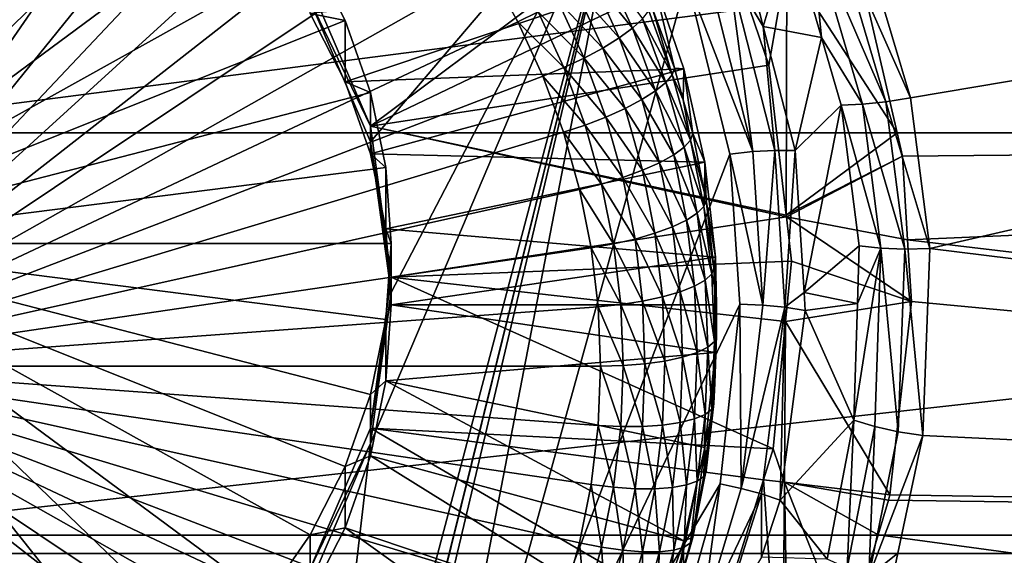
# Model space of a CAD drawing. Extents: x -850 to 850, y -465 to 0.
# Tile 37 of 125: x 10 to 52, y -400 to -377. Entities that reach past the tile are written whole.
import ezdxf

# ---------------------------------------------------------------- set-up
doc = ezdxf.new("R2010")
doc.units = 0
doc.linetypes.add('SOLIDLINE', pattern=[0])
doc.layers.add('BE3C_Lux_3440_1', color=252, linetype='SOLIDLINE')
doc.layers.add('Ueberlaufrosette_Modell_1', color=251, linetype='SOLIDLINE')

msp = doc.modelspace()

# ---------------------------------------------------------------- linework, layer by layer
at = {"layer": 'BE3C_Lux_3440_1', "color": 252}
for points in [[(155.579, -362.167, -298.654), (155.456, -382.276, -303.49), (0, -382.28, -303.586)], [(155.579, -362.167, -298.654), (0, -382.28, -303.586), (0, -362.171, -298.777)], [(155.456, -382.276, 303.49), (155.579, -362.167, 298.654), (46.2088, -375.582, 301.866)], [(0, -400.371, -306.33), (155.351, -400.371, -306.259), (0, -362.696, -296.333)], [(155.576, -362.696, -296.21), (0, -362.696, -296.333), (155.351, -400.371, -306.259)], [(155.576, -362.696, 296.21), (48.3355, -380.774, 300.595), (45.9696, -372.846, 298.621)], [(155.576, -362.696, 296.21), (49.1659, -387.263, 302.346), (48.3355, -380.774, 300.595)], [(155.351, -400.371, 306.259), (49.1659, -387.263, 302.346), (155.576, -362.696, 296.21)], [(22.8095, -423.285, 315.979), (21.8141, -423.792, 316.118), (36.0879, -369.766, 301.328)], [(21.8141, -423.792, 316.118), (25.1141, -395.643, 308.412), (36.0879, -369.766, 301.328)], [(22.5167, -376.614, 303.202), (36.0879, -369.766, 301.328), (25.1141, -382.662, 304.858)], [(22.8095, -423.285, 315.979), (36.0879, -369.766, 301.328), (22.8324, -423.267, 315.974)], [(36.0879, -369.766, 301.328), (23.5346, -422.755, 315.834), (22.8324, -423.267, 315.974)], [(36.0879, -369.766, 301.328), (26.2788, -420.628, 315.251), (23.5346, -422.755, 315.834)], [(36.0879, -369.766, 301.328), (25.1141, -395.643, 308.412), (26, -389.153, 306.635)], [(36.0879, -369.766, 301.328), (26, -389.153, 306.635), (25.1141, -382.662, 304.858)], [(38.7126, -375.682, 302.947), (26.2788, -420.628, 315.251), (36.0879, -369.766, 301.328)], [(25.1141, -382.002, 307.269), (39.4837, -371.255, 304.327), (22.5167, -375.954, 305.614)], [(25.1141, -382.002, 307.269), (40.6137, -374.573, 305.236), (39.4837, -371.255, 304.327)], [(44.9886, -373.195, 298.821), (45.9696, -372.846, 298.621), (48.3355, -380.774, 300.595)], [(44.0517, -373.475, 299.229), (44.9886, -373.195, 298.821), (47.2758, -380.948, 300.763)], [(44.9886, -373.195, 298.821), (48.3355, -380.774, 300.595), (47.2758, -380.948, 300.763)], [(41.3214, -375.048, 301.916), (43.2011, -373.676, 299.829), (42.0034, -377.702, 302.624)], [(42.0034, -377.702, 302.624), (43.2011, -373.676, 299.829), (44.5097, -378.179, 300.992)], [(44.0517, -373.475, 299.229), (44.5097, -378.179, 300.992), (43.2011, -373.676, 299.829)], [(46.2663, -381.054, 301.151), (44.5097, -378.179, 300.992), (44.0517, -373.475, 299.229)], [(44.0517, -373.475, 299.229), (47.2758, -380.948, 300.763), (46.2663, -381.054, 301.151)], [(42.2469, -379.369, 306.548), (40.6137, -374.573, 305.236), (25.1141, -382.002, 307.269)], [(42.2469, -379.369, 306.548), (43.0124, -374.946, 303.989), (40.6137, -374.573, 305.236)], [(40.5085, -375.194, 302.426), (41.3214, -375.048, 301.916), (42.0034, -377.702, 302.624)], [(42.9906, -385.829, 308.317), (43.0124, -374.946, 303.989), (42.2469, -379.369, 306.548)], [(42.9906, -385.829, 308.317), (47.7614, -382.275, 303.587), (43.0124, -374.946, 303.989)], [(47.7614, -382.275, 303.587), (46.2088, -375.582, 301.866), (43.0124, -374.946, 303.989)], [(38.7126, -375.682, 302.947), (39.6278, -375.408, 302.774), (41.5578, -383.089, 304.871)], [(40.5085, -375.194, 302.426), (41.5578, -383.089, 304.871), (39.6278, -375.408, 302.774)], [(40.5085, -375.194, 302.426), (42.0034, -377.702, 302.624), (42.5056, -383.037, 304.548)], [(42.5056, -383.037, 304.548), (41.5578, -383.089, 304.871), (40.5085, -375.194, 302.426)], [(22.5167, -375.954, 305.614), (22.5167, -376.614, 303.202), (25.1141, -382.002, 307.269)], [(38.7126, -375.682, 302.947), (40.5702, -383.198, 305.005), (26.2788, -420.628, 315.251)], [(38.7126, -375.682, 302.947), (41.5578, -383.089, 304.871), (40.5702, -383.198, 305.005)], [(155.456, -382.276, 303.49), (46.2088, -375.582, 301.866), (47.7614, -382.275, 303.587)], [(25.1141, -382.002, 307.269), (22.5167, -376.614, 303.202), (25.1141, -382.662, 304.858)], [(42.0034, -377.702, 302.624), (44.5097, -378.179, 300.992), (43.3756, -383.044, 304.05)], [(42.5056, -383.037, 304.548), (42.0034, -377.702, 302.624), (43.3756, -383.044, 304.05)], [(43.3756, -383.044, 304.05), (44.5097, -378.179, 300.992), (45.3546, -381.088, 301.742)], [(46.2663, -381.054, 301.151), (45.3546, -381.088, 301.742), (44.5097, -378.179, 300.992)], [(25.1141, -382.002, 307.269), (42.9906, -385.829, 308.317), (42.2469, -379.369, 306.548)], [(47.0553, -387.243, 302.828), (45.3546, -381.088, 301.742), (46.2663, -381.054, 301.151)], [(46.2663, -381.054, 301.151), (47.2758, -380.948, 300.763), (48.0849, -387.285, 302.476)], [(46.2663, -381.054, 301.151), (48.0849, -387.285, 302.476), (47.0553, -387.243, 302.828)], [(47.2758, -380.948, 300.763), (48.3355, -380.774, 300.595), (49.1659, -387.263, 302.346)], [(47.2758, -380.948, 300.763), (49.1659, -387.263, 302.346), (48.0849, -387.285, 302.476)], [(43.3756, -383.044, 304.05), (45.3546, -381.088, 301.742), (43.7597, -389.15, 305.738)], [(45.3546, -381.088, 301.742), (46.1259, -387.138, 303.385), (43.7597, -389.15, 305.738)], [(47.0553, -387.243, 302.828), (46.1259, -387.138, 303.385), (45.3546, -381.088, 301.742)], [(0, -399.59, -308.705), (0, -382.28, -303.586), (155.456, -382.276, -303.49)], [(155.353, -399.587, -308.633), (0, -399.59, -308.705), (155.456, -382.276, -303.49)], [(26, -388.492, 309.046), (42.9978, -385.892, 308.334), (25.1141, -382.002, 307.269)], [(25.1141, -382.002, 307.269), (42.9978, -385.892, 308.334), (42.9906, -385.829, 308.317)], [(25.1141, -382.002, 307.269), (25.1141, -382.662, 304.858), (26, -388.492, 309.046)], [(47.9949, -383.282, 303.845), (47.7614, -382.275, 303.587), (42.9906, -385.829, 308.317)], [(47.7614, -382.275, 303.587), (47.9949, -383.282, 303.845), (155.456, -382.276, 303.49)], [(155.456, -382.276, 303.49), (47.9949, -383.282, 303.845), (48.213, -386.891, 304.854)], [(155.456, -382.276, 303.49), (48.213, -386.891, 304.854), (155.353, -399.587, 308.632)], [(26, -388.492, 309.046), (25.1141, -382.662, 304.858), (26, -389.153, 306.635)], [(40.5702, -383.198, 305.005), (41.5578, -383.089, 304.871), (41.988, -389.696, 306.681)], [(42.5056, -383.037, 304.548), (41.988, -389.696, 306.681), (41.5578, -383.089, 304.871)], [(42.9361, -389.785, 306.404), (41.988, -389.696, 306.681), (42.5056, -383.037, 304.548)], [(42.5056, -383.037, 304.548), (43.3756, -383.044, 304.05), (42.9361, -389.785, 306.404)], [(42.9361, -389.785, 306.404), (43.3756, -383.044, 304.05), (43.7597, -389.15, 305.738)], [(26.2788, -420.628, 315.251), (40.5702, -383.198, 305.005), (41.0009, -389.657, 306.773)], [(40.5702, -383.198, 305.005), (41.988, -389.696, 306.681), (41.0009, -389.657, 306.773)], [(42.9978, -385.892, 308.334), (47.9949, -383.282, 303.845), (42.9906, -385.829, 308.317)], [(42.9978, -385.892, 308.334), (48.213, -386.891, 304.854), (47.9949, -383.282, 303.845)], [(26, -388.492, 309.046), (43.2178, -387.803, 308.857), (42.9978, -385.892, 308.334)], [(48.3726, -389.531, 305.592), (48.213, -386.891, 304.854), (42.9978, -385.892, 308.334)], [(42.9978, -385.892, 308.334), (43.2178, -387.803, 308.857), (48.3726, -389.531, 305.592)], [(155.353, -399.587, 308.632), (48.213, -386.891, 304.854), (48.3726, -389.531, 305.592)], [(43.7597, -389.15, 305.738), (46.1259, -387.138, 303.385), (46.0502, -389.629, 304.101)], [(46.0502, -389.629, 304.101), (47.0553, -387.243, 302.828), (45.8977, -394.647, 305.542)], [(45.8977, -394.647, 305.542), (47.0553, -387.243, 302.828), (46.8068, -394.918, 305.059)], [(46.0502, -389.629, 304.101), (46.1259, -387.138, 303.385), (47.0553, -387.243, 302.828)], [(47.0553, -387.243, 302.828), (47.809, -395.14, 304.777), (46.8068, -394.918, 305.059)], [(47.0553, -387.243, 302.828), (48.0849, -387.285, 302.476), (47.809, -395.14, 304.777)], [(48.8589, -395.302, 304.708), (47.809, -395.14, 304.777), (48.0849, -387.285, 302.476)], [(48.0849, -387.285, 302.476), (49.1659, -387.263, 302.346), (48.8589, -395.302, 304.708)], [(155.351, -400.371, 306.259), (48.8589, -395.302, 304.708), (49.1659, -387.263, 302.346)], [(42.9643, -390.405, 309.57), (43.2178, -387.803, 308.857), (26, -388.492, 309.046)], [(48.3726, -389.531, 305.592), (43.2178, -387.803, 308.857), (42.9643, -390.405, 309.57)], [(42.4309, -395.88, 311.069), (26, -388.492, 309.046), (25.1141, -394.983, 310.823)], [(26, -388.492, 309.046), (26, -389.153, 306.635), (25.1141, -394.983, 310.823)], [(42.9643, -390.405, 309.57), (26, -388.492, 309.046), (42.4309, -395.88, 311.069)], [(25.1141, -394.983, 310.823), (26, -389.153, 306.635), (25.1141, -395.643, 308.412)], [(43.7597, -389.15, 305.738), (43.8082, -389.921, 305.951), (42.9361, -389.785, 306.404)], [(43.7597, -389.15, 305.738), (46.0502, -389.629, 304.101), (43.8082, -389.921, 305.951)], [(26.2788, -420.628, 315.251), (41.0009, -389.657, 306.773), (40.1514, -397.384, 308.888)], [(41.0009, -389.657, 306.773), (41.0541, -397.581, 308.854), (40.1514, -397.384, 308.888)], [(41.0009, -389.657, 306.773), (41.988, -389.696, 306.681), (41.0541, -397.581, 308.854)], [(42.9361, -389.785, 306.404), (41.0541, -397.581, 308.854), (41.988, -389.696, 306.681)], [(41.9259, -397.816, 308.655), (41.0541, -397.581, 308.854), (42.9361, -389.785, 306.404)], [(42.9361, -389.785, 306.404), (42.737, -398.082, 308.3), (41.9259, -397.816, 308.655)], [(42.9361, -389.785, 306.404), (43.8082, -389.921, 305.951), (42.737, -398.082, 308.3)], [(43.8082, -389.921, 305.951), (45.8977, -394.647, 305.542), (42.737, -398.082, 308.3)], [(48.3726, -389.531, 305.592), (42.9643, -390.405, 309.57), (47.4515, -397.857, 308.134)], [(43.8082, -389.921, 305.951), (46.0502, -389.629, 304.101), (45.8977, -394.647, 305.542)], [(155.353, -399.587, 308.632), (48.3726, -389.531, 305.592), (47.4515, -397.857, 308.134)], [(42.9643, -390.405, 309.57), (42.4309, -395.88, 311.069), (42.9148, -397.315, 311.011)], [(47.4515, -397.857, 308.134), (42.9643, -390.405, 309.57), (42.9148, -397.315, 311.011)], [(22.5167, -401.031, 312.479), (39.9874, -403.643, 313.194), (25.1141, -394.983, 310.823)], [(25.1141, -394.983, 310.823), (25.1141, -395.643, 308.412), (22.5167, -401.031, 312.479)], [(42.4309, -395.88, 311.069), (25.1141, -394.983, 310.823), (42.0148, -397.202, 311.43)], [(42.0148, -397.202, 311.43), (25.1141, -394.983, 310.823), (39.9874, -403.643, 313.194)], [(42.737, -398.082, 308.3), (45.8977, -394.647, 305.542), (44.757, -400.627, 307.364)], [(45.6125, -401.014, 306.968), (44.757, -400.627, 307.364), (45.8977, -394.647, 305.542)], [(45.8977, -394.647, 305.542), (46.8068, -394.918, 305.059), (45.6125, -401.014, 306.968)], [(46.8068, -394.918, 305.059), (46.5474, -401.362, 306.761), (45.6125, -401.014, 306.968)], [(46.8068, -394.918, 305.059), (47.809, -395.14, 304.777), (46.5474, -401.362, 306.761)], [(48.8589, -395.302, 304.708), (46.5474, -401.362, 306.761), (47.809, -395.14, 304.777)], [(47.794, -400.366, 306.335), (46.5474, -401.362, 306.761), (48.8589, -395.302, 304.708)], [(155.351, -400.371, 306.259), (47.794, -400.366, 306.335), (48.8589, -395.302, 304.708)], [(21.8141, -423.792, 316.118), (22.5167, -401.691, 310.067), (25.1141, -395.643, 308.412)], [(22.5167, -401.031, 312.479), (25.1141, -395.643, 308.412), (22.5167, -401.691, 310.067)], [(42.9148, -397.315, 311.011), (42.4309, -395.88, 311.069), (42.0148, -397.202, 311.43)], [(40.1514, -397.384, 308.888), (38.5565, -403.019, 310.431), (26.2788, -420.628, 315.251)], [(40.1514, -397.384, 308.888), (39.3358, -403.299, 310.436), (38.5565, -403.019, 310.431)], [(40.1514, -397.384, 308.888), (41.0541, -397.581, 308.854), (39.3358, -403.299, 310.436)], [(42.8108, -408.944, 312.274), (42.0148, -397.202, 311.43), (39.9874, -403.643, 313.194)], [(42.9148, -397.315, 311.011), (42.0148, -397.202, 311.43), (42.8108, -408.944, 312.274)], [(42.8108, -408.944, 312.274), (43.1232, -409.007, 312.039), (42.9148, -397.315, 311.011)], [(47.4515, -397.857, 308.134), (42.9148, -397.315, 311.011), (47.3862, -398.077, 308.208)], [(47.3862, -398.077, 308.208), (42.9148, -397.315, 311.011), (46.9407, -399.582, 308.713)], [(42.9148, -397.315, 311.011), (43.1232, -409.007, 312.039), (45.6023, -404.103, 310.229)], [(42.9148, -397.315, 311.011), (45.6023, -404.103, 310.229), (46.9407, -399.582, 308.713)], [(41.9259, -397.816, 308.655), (39.3358, -403.299, 310.436), (41.0541, -397.581, 308.854)], [(40.0938, -403.608, 310.31), (39.3358, -403.299, 310.436), (41.9259, -397.816, 308.655)], [(41.9259, -397.816, 308.655), (41.9276, -400.541, 309.036), (40.0938, -403.608, 310.31)], [(41.9259, -397.816, 308.655), (42.737, -398.082, 308.3), (41.9276, -400.541, 309.036)], [(47.4515, -397.857, 308.134), (47.3862, -398.077, 308.208), (155.353, -399.587, 308.632)], [(42.737, -398.082, 308.3), (44.757, -400.627, 307.364), (41.9276, -400.541, 309.036)], [(155.353, -399.587, 308.632), (47.3862, -398.077, 308.208), (46.9407, -399.582, 308.713)], [(0, -414.294, -314.077), (0, -399.59, -308.705), (155.353, -399.587, -308.633)], [(155.353, -399.587, -308.633), (155.269, -414.291, -314.024), (0, -414.294, -314.077)], [(155.269, -414.291, 314.024), (46.9407, -399.582, 308.713), (45.6023, -404.103, 310.229)], [(155.353, -399.587, 308.632), (46.9407, -399.582, 308.713), (155.269, -414.291, 314.024)], [(155.201, -427.711, -317.378), (155.351, -400.371, -306.259), (0, -400.371, -306.33)], [(0, -427.711, -317.414), (155.201, -427.711, -317.378), (0, -400.371, -306.33)], [(47.794, -400.366, 306.335), (47.5228, -401.656, 306.749), (46.5474, -401.362, 306.761)], [(155.351, -400.371, 306.259), (47.5228, -401.656, 306.749), (47.794, -400.366, 306.335)], [(155.201, -427.711, 317.378), (47.5228, -401.656, 306.749), (155.351, -400.371, 306.259)]]:
    msp.add_3dface(points, dxfattribs=at)
at = {"layer": 'Ueberlaufrosette_Modell_1', "color": 251}
for points in [[(0, -392.321, 295.061), (9.80285, -359.914, 286.189), (12.3158, -360.722, 286.41)], [(12.3158, -360.722, 286.41), (14.7583, -361.711, 286.681), (0, -392.321, 295.061)], [(0, -392.321, 295.061), (14.7583, -361.711, 286.681), (17.1162, -362.875, 287)], [(0, -392.321, 295.061), (17.1162, -362.875, 287), (19.3761, -364.208, 287.365)], [(0, -387.04, 314.351), (13, -365.323, 308.406), (9.94977, -363.872, 308.008)], [(19.3761, -364.208, 287.365), (21.5249, -365.702, 287.774), (0, -392.321, 295.061)], [(15.8278, -367.145, 308.905), (13, -365.323, 308.406), (0, -387.04, 314.351)], [(0, -392.321, 295.061), (21.5249, -365.702, 287.774), (23.5505, -367.348, 288.224)], [(0, -387.04, 314.351), (18.3848, -369.308, 309.497), (15.8278, -367.145, 308.905)], [(0, -392.321, 295.061), (23.5505, -367.348, 288.224), (25.4412, -369.138, 288.714)], [(25.4412, -369.138, 288.714), (27.1862, -371.06, 289.24), (0, -392.321, 295.061)], [(0, -387.04, 314.351), (20.6272, -371.774, 310.172), (18.3848, -369.308, 309.497)], [(0, -392.321, 295.061), (27.1862, -371.06, 289.24), (28.7755, -373.104, 289.8)], [(22.5167, -374.502, 310.918), (20.6272, -371.774, 310.172), (0, -387.04, 314.351)], [(0, -392.321, 295.061), (28.7755, -373.104, 289.8), (30.1999, -375.258, 290.39)], [(0, -387.04, 314.351), (24.0209, -377.444, 311.724), (22.5167, -374.502, 310.918)], [(24.0209, -377.444, 311.724), (22.5167, -377.142, 301.273), (22.5167, -374.502, 310.918)], [(30.1999, -375.258, 290.39), (31.4513, -377.51, 291.006), (0, -392.321, 295.061)], [(31.4513, -377.51, 291.006), (30.1999, -375.258, 290.39), (32.3279, -377.072, 290.986)], [(35.1872, -375.164, 292.668), (36.3857, -377.778, 293.383), (34.6284, -375.627, 292.009)], [(35.1872, -375.164, 292.668), (36.8151, -377.385, 294.172), (36.3857, -377.778, 293.383)], [(24.0209, -380.084, 302.079), (37.2534, -375.631, 300.86), (22.5167, -377.142, 301.273)], [(24.0209, -380.084, 302.079), (38.5907, -379.53, 301.927), (37.2534, -375.631, 300.86)], [(34.6284, -375.627, 292.009), (35.8079, -378.2, 292.713), (33.9475, -376.112, 291.497)], [(34.6284, -375.627, 292.009), (36.3857, -377.778, 293.383), (35.8079, -378.2, 292.713)], [(37.2458, -376.954, 296.038), (37.2534, -375.631, 300.86), (38.1802, -379.496, 296.734)], [(38.1802, -379.496, 296.734), (37.2534, -375.631, 300.86), (38.5907, -379.53, 301.927)], [(33.9475, -376.112, 291.497), (35.1039, -378.634, 292.187), (33.1708, -376.6, 291.151)], [(33.9475, -376.112, 291.497), (35.8079, -378.2, 292.713), (35.1039, -378.634, 292.187)], [(33.1708, -376.6, 291.151), (34.3006, -379.064, 291.826), (32.3279, -377.072, 290.986)], [(33.1708, -376.6, 291.151), (35.1039, -378.634, 292.187), (34.3006, -379.064, 291.826)], [(24.0209, -377.444, 311.724), (24.0209, -380.084, 302.079), (22.5167, -377.142, 301.273)], [(31.4513, -377.51, 291.006), (32.3279, -377.072, 290.986), (33.429, -379.473, 291.643)], [(33.429, -379.473, 291.643), (32.3279, -377.072, 290.986), (34.3006, -379.064, 291.826)], [(37.0794, -377.036, 295.049), (38.0885, -379.781, 295.801), (36.8151, -377.385, 294.172)], [(37.0794, -377.036, 295.049), (37.2458, -376.954, 296.038), (38.0885, -379.781, 295.801)], [(37.2458, -376.954, 296.038), (38.1802, -379.496, 296.734), (38.0885, -379.781, 295.801)], [(0, -387.04, 314.351), (25.1141, -380.55, 312.574), (24.0209, -377.444, 311.724)], [(0, -392.321, 295.061), (31.4513, -377.51, 291.006), (32.5226, -379.846, 291.646)], [(25.1141, -380.55, 312.574), (24.0209, -380.084, 302.079), (24.0209, -377.444, 311.724)], [(33.429, -379.473, 291.643), (32.5226, -379.846, 291.646), (31.4513, -377.51, 291.006)], [(36.8151, -377.385, 294.172), (37.8169, -380.111, 294.918), (36.3857, -377.778, 293.383)], [(36.8151, -377.385, 294.172), (38.0885, -379.781, 295.801), (37.8169, -380.111, 294.918)], [(36.3857, -377.778, 293.383), (37.3758, -380.472, 294.121), (35.8079, -378.2, 292.713)], [(36.3857, -377.778, 293.383), (37.8169, -380.111, 294.918), (37.3758, -380.472, 294.121)], [(35.8079, -378.2, 292.713), (36.7823, -380.851, 293.439), (35.1039, -378.634, 292.187)], [(35.8079, -378.2, 292.713), (37.3758, -380.472, 294.121), (36.7823, -380.851, 293.439)], [(35.1039, -378.634, 292.187), (36.0591, -381.233, 292.899), (34.3006, -379.064, 291.826)], [(35.1039, -378.634, 292.187), (36.7823, -380.851, 293.439), (36.0591, -381.233, 292.899)], [(33.429, -379.473, 291.643), (34.3006, -379.064, 291.826), (35.234, -381.604, 292.521)], [(35.234, -381.604, 292.521), (34.3006, -379.064, 291.826), (36.0591, -381.233, 292.899)], [(25.1141, -383.19, 302.929), (38.5907, -379.53, 301.927), (24.0209, -380.084, 302.079)], [(25.1141, -383.19, 302.929), (39.4907, -383.544, 303.026), (38.5907, -379.53, 301.927)], [(34.3387, -381.949, 292.321), (32.5226, -379.846, 291.646), (33.429, -379.473, 291.643)], [(34.3387, -381.949, 292.321), (33.429, -379.473, 291.643), (35.234, -381.604, 292.521)], [(38.0885, -379.781, 295.801), (38.8793, -382.593, 296.57), (37.8169, -380.111, 294.918)], [(38.1802, -379.496, 296.734), (38.5631, -380.858, 297.106), (38.0885, -379.781, 295.801)], [(38.0885, -379.781, 295.801), (38.5631, -380.858, 297.106), (38.8793, -382.593, 296.57)], [(38.1802, -379.496, 296.734), (38.5907, -379.53, 301.927), (38.5631, -380.858, 297.106)], [(38.5631, -380.858, 297.106), (38.5907, -379.53, 301.927), (38.9729, -382.314, 297.505)], [(38.9729, -382.314, 297.505), (38.5907, -379.53, 301.927), (39.4907, -383.544, 303.026)], [(0, -392.321, 295.061), (32.5226, -379.846, 291.646), (33.4076, -382.255, 292.305)], [(25.1141, -380.55, 312.574), (25.1141, -383.19, 302.929), (24.0209, -380.084, 302.079)], [(33.4076, -382.255, 292.305), (32.5226, -379.846, 291.646), (34.3387, -381.949, 292.321)], [(37.8169, -380.111, 294.918), (38.6021, -382.902, 295.682), (37.3758, -380.472, 294.121)], [(37.8169, -380.111, 294.918), (38.8793, -382.593, 296.57), (38.6021, -382.902, 295.682)], [(25.7776, -383.767, 313.455), (25.1141, -380.55, 312.574), (0, -387.04, 314.351)], [(25.7776, -383.767, 313.455), (25.1141, -383.19, 302.929), (25.1141, -380.55, 312.574)], [(37.3758, -380.472, 294.121), (38.1519, -383.231, 294.876), (36.7823, -380.851, 293.439)], [(37.3758, -380.472, 294.121), (38.6021, -382.902, 295.682), (38.1519, -383.231, 294.876)], [(36.7823, -380.851, 293.439), (37.546, -383.566, 294.182), (36.0591, -381.233, 292.899)], [(36.7823, -380.851, 293.439), (38.1519, -383.231, 294.876), (37.546, -383.566, 294.182)], [(38.5631, -380.858, 297.106), (38.9729, -382.314, 297.505), (38.8793, -382.593, 296.57)], [(35.234, -381.604, 292.521), (36.0591, -381.233, 292.899), (36.8078, -383.895, 293.628)], [(36.8078, -383.895, 293.628), (36.0591, -381.233, 292.899), (37.546, -383.566, 294.182)], [(35.9656, -384.204, 293.233), (34.3387, -381.949, 292.321), (35.234, -381.604, 292.521)], [(35.9656, -384.204, 293.233), (35.234, -381.604, 292.521), (36.8078, -383.895, 293.628)], [(33.4076, -382.255, 292.305), (34.1013, -384.72, 292.98), (0, -392.321, 295.061)], [(35.0517, -384.483, 293.015), (33.4076, -382.255, 292.305), (34.3387, -381.949, 292.321)], [(34.1013, -384.72, 292.98), (33.4076, -382.255, 292.305), (35.0517, -384.483, 293.015)], [(35.0517, -384.483, 293.015), (34.3387, -381.949, 292.321), (35.9656, -384.204, 293.233)], [(38.9729, -382.314, 297.505), (39.4797, -384.866, 298.204), (38.8793, -382.593, 296.57)], [(38.9729, -382.314, 297.505), (39.4907, -383.544, 303.026), (39.4797, -384.866, 298.204)], [(38.8793, -382.593, 296.57), (39.4474, -385.454, 297.353), (38.6021, -382.902, 295.682)], [(38.8793, -382.593, 296.57), (39.4797, -384.866, 298.204), (39.4474, -385.454, 297.353)], [(38.6021, -382.902, 295.682), (39.1662, -385.743, 296.46), (38.1519, -383.231, 294.876)], [(38.6021, -382.902, 295.682), (39.4474, -385.454, 297.353), (39.1662, -385.743, 296.46)], [(25.7776, -383.767, 313.455), (25.7776, -386.407, 303.81), (25.1141, -383.19, 302.929)], [(25.7776, -386.407, 303.81), (39.4907, -383.544, 303.026), (25.1141, -383.19, 302.929)], [(25.7776, -386.407, 303.81), (39.9433, -387.627, 304.144), (39.4907, -383.544, 303.026)], [(36.8078, -383.895, 293.628), (37.546, -383.566, 294.182), (38.0947, -386.329, 294.939)], [(38.1519, -383.231, 294.876), (38.7094, -386.038, 295.645), (37.546, -383.566, 294.182)], [(38.0947, -386.329, 294.939), (37.546, -383.566, 294.182), (38.7094, -386.038, 295.645)], [(38.1519, -383.231, 294.876), (39.1662, -385.743, 296.46), (38.7094, -386.038, 295.645)], [(39.4797, -384.866, 298.204), (39.4907, -383.544, 303.026), (39.5424, -385.182, 298.29)], [(39.5424, -385.182, 298.29), (39.4907, -383.544, 303.026), (39.9433, -387.627, 304.144)], [(0, -387.04, 314.351), (26, -387.04, 314.351), (25.7776, -383.767, 313.455)], [(26, -387.04, 314.351), (25.7776, -386.407, 303.81), (25.7776, -383.767, 313.455)], [(37.3457, -386.603, 294.369), (35.9656, -384.204, 293.233), (36.8078, -383.895, 293.628)], [(37.3457, -386.603, 294.369), (36.8078, -383.895, 293.628), (38.0947, -386.329, 294.939)], [(36.4911, -386.851, 293.958), (35.0517, -384.483, 293.015), (35.9656, -384.204, 293.233)], [(36.4911, -386.851, 293.958), (35.9656, -384.204, 293.233), (37.3457, -386.603, 294.369)], [(0, -392.321, 295.061), (34.1013, -384.72, 292.98), (34.5996, -387.23, 293.667)], [(35.5639, -387.062, 293.721), (34.1013, -384.72, 292.98), (35.0517, -384.483, 293.015)], [(34.5996, -387.23, 293.667), (34.1013, -384.72, 292.98), (35.5639, -387.062, 293.721)], [(35.5639, -387.062, 293.721), (35.0517, -384.483, 293.015), (36.4911, -386.851, 293.958)], [(39.4797, -384.866, 298.204), (39.5424, -385.182, 298.29), (39.4474, -385.454, 297.353)], [(39.4474, -385.454, 297.353), (39.5424, -385.182, 298.29), (39.8854, -388.083, 299.085)], [(39.5424, -385.182, 298.29), (39.9433, -387.627, 304.144), (39.8854, -388.083, 299.085)], [(39.4474, -385.454, 297.353), (39.7896, -388.348, 298.146), (39.1662, -385.743, 296.46)], [(39.4474, -385.454, 297.353), (39.8854, -388.083, 299.085), (39.7896, -388.348, 298.146)], [(38.0947, -386.329, 294.939), (38.7094, -386.038, 295.645), (39.0452, -388.878, 296.422)], [(39.1662, -385.743, 296.46), (39.5059, -388.616, 297.247), (38.7094, -386.038, 295.645)], [(39.0452, -388.878, 296.422), (38.7094, -386.038, 295.645), (39.5059, -388.616, 297.247)], [(39.1662, -385.743, 296.46), (39.7896, -388.348, 298.146), (39.5059, -388.616, 297.247)], [(26, -387.04, 314.351), (26, -389.681, 304.706), (25.7776, -386.407, 303.81)], [(26, -389.681, 304.706), (39.9433, -387.627, 304.144), (25.7776, -386.407, 303.81)], [(38.4252, -389.123, 295.704), (37.3457, -386.603, 294.369), (38.0947, -386.329, 294.939)], [(38.4252, -389.123, 295.704), (38.0947, -386.329, 294.939), (39.0452, -388.878, 296.422)], [(36.8077, -389.528, 294.691), (35.5639, -387.062, 293.721), (36.4911, -386.851, 293.958)], [(37.6697, -389.343, 295.119), (36.4911, -386.851, 293.958), (37.3457, -386.603, 294.369)], [(36.8077, -389.528, 294.691), (36.4911, -386.851, 293.958), (37.6697, -389.343, 295.119)], [(37.6697, -389.343, 295.119), (37.3457, -386.603, 294.369), (38.4252, -389.123, 295.704)], [(25.1141, -393.531, 316.128), (25.7776, -390.314, 315.247), (0, -387.04, 314.351)], [(0, -387.04, 314.351), (25.7776, -390.314, 315.247), (26, -387.04, 314.351)], [(20.6272, -402.306, 318.53), (22.5167, -399.579, 317.784), (0, -387.04, 314.351)], [(0, -387.04, 314.351), (22.5167, -399.579, 317.784), (24.0209, -396.637, 316.978)], [(0, -387.04, 314.351), (24.0209, -396.637, 316.978), (25.1141, -393.531, 316.128)], [(13, -408.758, 320.296), (15.8278, -406.935, 319.797), (0, -387.04, 314.351)], [(0, -387.04, 314.351), (15.8278, -406.935, 319.797), (18.3848, -404.773, 319.205)], [(0, -387.04, 314.351), (18.3848, -404.773, 319.205), (20.6272, -402.306, 318.53)], [(0, -387.04, 314.351), (9.94977, -410.209, 320.693), (13, -408.758, 320.296)], [(0, -392.321, 295.061), (34.5996, -387.23, 293.667), (34.8998, -389.768, 294.362)], [(25.7776, -390.314, 315.247), (26, -389.681, 304.706), (26, -387.04, 314.351)], [(35.8724, -389.672, 294.435), (34.5996, -387.23, 293.667), (35.5639, -387.062, 293.721)], [(34.8998, -389.768, 294.362), (34.5996, -387.23, 293.667), (35.8724, -389.672, 294.435)], [(35.8724, -389.672, 294.435), (35.5639, -387.062, 293.721), (36.8077, -389.528, 294.691)], [(26, -389.681, 304.706), (40, -389.681, 304.706), (39.9433, -387.627, 304.144)], [(39.9433, -387.627, 304.144), (39.9194, -388.948, 299.321), (39.8854, -388.083, 299.085)], [(39.9433, -387.627, 304.144), (40, -391.001, 299.883), (39.9194, -388.948, 299.321)], [(40, -389.681, 304.706), (40, -391.001, 299.883), (39.9433, -387.627, 304.144)], [(39.7896, -388.348, 298.146), (39.8854, -388.083, 299.085), (39.9194, -388.948, 299.321)], [(39.0452, -388.878, 296.422), (39.5059, -388.616, 297.247), (39.6194, -391.506, 298.038)], [(39.5059, -388.616, 297.247), (39.7896, -388.348, 298.146), (39.9039, -391.258, 298.942)], [(39.6194, -391.506, 298.038), (39.5059, -388.616, 297.247), (39.9039, -391.258, 298.942)], [(39.7896, -388.348, 298.146), (39.9194, -388.948, 299.321), (39.9039, -391.258, 298.942)], [(39.1573, -391.734, 297.204), (38.4252, -389.123, 295.704), (39.0452, -388.878, 296.422)], [(39.1573, -391.734, 297.204), (39.0452, -388.878, 296.422), (39.6194, -391.506, 298.038)], [(39.9039, -391.258, 298.942), (39.9194, -388.948, 299.321), (40, -391.001, 299.883)], [(37.7779, -392.099, 295.873), (36.8077, -389.528, 294.691), (37.6697, -389.343, 295.119)], [(38.5355, -391.934, 296.473), (37.6697, -389.343, 295.119), (38.4252, -389.123, 295.704)], [(37.7779, -392.099, 295.873), (37.6697, -389.343, 295.119), (38.5355, -391.934, 296.473)], [(38.5355, -391.934, 296.473), (38.4252, -389.123, 295.704), (39.1573, -391.734, 297.204)], [(35, -392.321, 295.061), (0, -392.321, 295.061), (34.8998, -389.768, 294.362)], [(25.7776, -390.314, 315.247), (25.7776, -392.954, 305.602), (26, -389.681, 304.706)], [(39.9433, -391.734, 305.268), (26, -389.681, 304.706), (25.7776, -392.954, 305.602)], [(39.9433, -391.734, 305.268), (40, -389.681, 304.706), (26, -389.681, 304.706)], [(35.9755, -392.296, 295.153), (34.8998, -389.768, 294.362), (35.8724, -389.672, 294.435)], [(35, -392.321, 295.061), (34.8998, -389.768, 294.362), (35.9755, -392.296, 295.153)], [(36.9134, -392.221, 295.428), (35.8724, -389.672, 294.435), (36.8077, -389.528, 294.691)], [(35.9755, -392.296, 295.153), (35.8724, -389.672, 294.435), (36.9134, -392.221, 295.428)], [(36.9134, -392.221, 295.428), (36.8077, -389.528, 294.691), (37.7779, -392.099, 295.873)], [(39.9433, -391.734, 305.268), (39.9194, -393.053, 300.445), (40, -389.681, 304.706)], [(40, -389.681, 304.706), (39.9194, -393.053, 300.445), (40, -391.001, 299.883)], [(25.1141, -393.531, 316.128), (25.7776, -392.954, 305.602), (25.7776, -390.314, 315.247)], [(39.7896, -394.169, 299.739), (39.9039, -391.258, 298.942), (40, -391.001, 299.883)], [(39.7896, -394.169, 299.739), (40, -391.001, 299.883), (39.9194, -393.053, 300.445)], [(39.5059, -394.396, 298.829), (39.1573, -391.734, 297.204), (39.6194, -391.506, 298.038)], [(39.5059, -394.396, 298.829), (39.6194, -391.506, 298.038), (39.7896, -394.169, 299.739)], [(39.6194, -391.506, 298.038), (39.9039, -391.258, 298.942), (39.7896, -394.169, 299.739)], [(25.7776, -392.954, 305.602), (39.4907, -395.817, 306.386), (39.9433, -391.734, 305.268)], [(38.4252, -394.745, 297.243), (37.7779, -392.099, 295.873), (38.5355, -391.934, 296.473)], [(38.4252, -394.745, 297.243), (38.5355, -391.934, 296.473), (39.0452, -394.591, 297.986)], [(39.0452, -394.591, 297.986), (38.5355, -391.934, 296.473), (39.1573, -391.734, 297.204)], [(39.0452, -394.591, 297.986), (39.1573, -391.734, 297.204), (39.5059, -394.396, 298.829)], [(39.4907, -395.817, 306.386), (39.8854, -393.919, 300.682), (39.9433, -391.734, 305.268)], [(39.9433, -391.734, 305.268), (39.8854, -393.919, 300.682), (39.9194, -393.053, 300.445)], [(35, -392.321, 295.061), (34.8998, -394.874, 295.76), (0, -392.321, 295.061)], [(12.3158, -423.92, 303.711), (9.80285, -424.728, 303.932), (0, -392.321, 295.061)], [(19.3761, -420.434, 302.757), (17.1162, -421.767, 303.122), (0, -392.321, 295.061)], [(0, -392.321, 295.061), (17.1162, -421.767, 303.122), (14.7583, -422.931, 303.44)], [(0, -392.321, 295.061), (14.7583, -422.931, 303.44), (12.3158, -423.92, 303.711)], [(25.4412, -415.504, 301.407), (23.5505, -417.294, 301.897), (0, -392.321, 295.061)], [(0, -392.321, 295.061), (23.5505, -417.294, 301.897), (21.5249, -418.94, 302.348)], [(0, -392.321, 295.061), (21.5249, -418.94, 302.348), (19.3761, -420.434, 302.757)], [(30.1999, -409.384, 299.732), (28.7755, -411.538, 300.322), (0, -392.321, 295.061)], [(0, -392.321, 295.061), (28.7755, -411.538, 300.322), (27.1862, -413.582, 300.881)], [(0, -392.321, 295.061), (27.1862, -413.582, 300.881), (25.4412, -415.504, 301.407)], [(33.4076, -402.388, 297.816), (32.5226, -404.796, 298.476), (0, -392.321, 295.061)], [(0, -392.321, 295.061), (32.5226, -404.796, 298.476), (31.4513, -407.132, 299.115)], [(0, -392.321, 295.061), (31.4513, -407.132, 299.115), (30.1999, -409.384, 299.732)], [(34.8998, -394.874, 295.76), (34.5996, -397.413, 296.455), (0, -392.321, 295.061)], [(0, -392.321, 295.061), (34.5996, -397.413, 296.455), (34.1013, -399.922, 297.142)], [(0, -392.321, 295.061), (34.1013, -399.922, 297.142), (33.4076, -402.388, 297.816)], [(34.8998, -394.874, 295.76), (35, -392.321, 295.061), (35.8724, -394.92, 295.872)], [(35.8724, -394.92, 295.872), (35, -392.321, 295.061), (35.9755, -392.296, 295.153)], [(35.8724, -394.92, 295.872), (35.9755, -392.296, 295.153), (36.8077, -394.913, 296.165)], [(36.8077, -394.913, 296.165), (35.9755, -392.296, 295.153), (36.9134, -392.221, 295.428)], [(36.8077, -394.913, 296.165), (36.9134, -392.221, 295.428), (37.6697, -394.854, 296.628)], [(37.6697, -394.854, 296.628), (36.9134, -392.221, 295.428), (37.7779, -392.099, 295.873)], [(37.6697, -394.854, 296.628), (37.7779, -392.099, 295.873), (38.4252, -394.745, 297.243)], [(25.1141, -393.531, 316.128), (25.1141, -396.171, 306.483), (25.7776, -392.954, 305.602)], [(25.1141, -396.171, 306.483), (38.5907, -399.831, 307.485), (25.7776, -392.954, 305.602)], [(25.7776, -392.954, 305.602), (38.5907, -399.831, 307.485), (39.4907, -395.817, 306.386)], [(39.9194, -393.053, 300.445), (39.8854, -393.919, 300.682), (39.7896, -394.169, 299.739)], [(24.0209, -396.637, 316.978), (25.1141, -396.171, 306.483), (25.1141, -393.531, 316.128)], [(39.4474, -397.063, 300.532), (39.5059, -394.396, 298.829), (39.7896, -394.169, 299.739)], [(39.4474, -397.063, 300.532), (39.7896, -394.169, 299.739), (39.5424, -396.82, 301.476)], [(39.4907, -395.817, 306.386), (39.5424, -396.82, 301.476), (39.8854, -393.919, 300.682)], [(39.5424, -396.82, 301.476), (39.7896, -394.169, 299.739), (39.8854, -393.919, 300.682)], [(38.7094, -397.431, 298.763), (38.4252, -394.745, 297.243), (39.0452, -394.591, 297.986)], [(38.7094, -397.431, 298.763), (39.0452, -394.591, 297.986), (39.1662, -397.27, 299.616)], [(39.1662, -397.27, 299.616), (39.0452, -394.591, 297.986), (39.5059, -394.396, 298.829)], [(39.1662, -397.27, 299.616), (39.5059, -394.396, 298.829), (39.4474, -397.063, 300.532)], [(34.5996, -397.413, 296.455), (34.8998, -394.874, 295.76), (35.5639, -397.529, 296.586)], [(35.5639, -397.529, 296.586), (34.8998, -394.874, 295.76), (35.8724, -394.92, 295.872)], [(35.5639, -397.529, 296.586), (35.8724, -394.92, 295.872), (36.4911, -397.59, 296.898)], [(36.4911, -397.59, 296.898), (35.8724, -394.92, 295.872), (36.8077, -394.913, 296.165)], [(36.4911, -397.59, 296.898), (36.8077, -394.913, 296.165), (37.3457, -397.594, 297.378)], [(37.3457, -397.594, 297.378), (36.8077, -394.913, 296.165), (37.6697, -394.854, 296.628)], [(37.3457, -397.594, 297.378), (37.6697, -394.854, 296.628), (38.0947, -397.54, 298.008)], [(38.0947, -397.54, 298.008), (37.6697, -394.854, 296.628), (38.4252, -394.745, 297.243)], [(38.0947, -397.54, 298.008), (38.4252, -394.745, 297.243), (38.7094, -397.431, 298.763)], [(38.9729, -399.688, 302.261), (39.4907, -395.817, 306.386), (38.5907, -399.831, 307.485)], [(39.4797, -397.136, 301.563), (39.4907, -395.817, 306.386), (38.9729, -399.688, 302.261)], [(39.4797, -397.136, 301.563), (39.5424, -396.82, 301.476), (39.4907, -395.817, 306.386)], [(24.0209, -396.637, 316.978), (24.0209, -399.277, 307.333), (25.1141, -396.171, 306.483)], [(24.0209, -399.277, 307.333), (37.2534, -403.73, 308.552), (25.1141, -396.171, 306.483)], [(25.1141, -396.171, 306.483), (37.2534, -403.73, 308.552), (38.5907, -399.831, 307.485)], [(22.5167, -399.579, 317.784), (24.0209, -399.277, 307.333), (24.0209, -396.637, 316.978)], [(39.4474, -397.063, 300.532), (39.4797, -397.136, 301.563), (38.8793, -399.924, 301.315)], [(39.4474, -397.063, 300.532), (38.8793, -399.924, 301.315), (39.1662, -397.27, 299.616)], [(39.4797, -397.136, 301.563), (38.9729, -399.688, 302.261), (38.8793, -399.924, 301.315)], [(39.5424, -396.82, 301.476), (39.4797, -397.136, 301.563), (39.4474, -397.063, 300.532)], [(34.5996, -397.413, 296.455), (35.0517, -400.108, 297.292), (34.1013, -399.922, 297.142)], [(35.5639, -397.529, 296.586), (35.0517, -400.108, 297.292), (34.5996, -397.413, 296.455)], [(35.5639, -397.529, 296.586), (35.9656, -400.237, 297.622), (35.0517, -400.108, 297.292)], [(36.4911, -397.59, 296.898), (35.9656, -400.237, 297.622), (35.5639, -397.529, 296.586)], [(38.0947, -397.54, 298.008), (37.546, -400.303, 298.764), (37.3457, -397.594, 297.378)], [(38.0947, -397.54, 298.008), (38.1519, -400.238, 299.532), (37.546, -400.303, 298.764)], [(38.7094, -397.431, 298.763), (38.1519, -400.238, 299.532), (38.0947, -397.54, 298.008)], [(38.7094, -397.431, 298.763), (38.6021, -400.11, 300.393), (38.1519, -400.238, 299.532)], [(39.1662, -397.27, 299.616), (38.8793, -399.924, 301.315), (38.6021, -400.11, 300.393)], [(39.1662, -397.27, 299.616), (38.6021, -400.11, 300.393), (38.7094, -397.431, 298.763)], [(36.4911, -397.59, 296.898), (36.8078, -400.303, 298.119), (35.9656, -400.237, 297.622)], [(37.3457, -397.594, 297.378), (36.8078, -400.303, 298.119), (36.4911, -397.59, 296.898)], [(37.3457, -397.594, 297.378), (37.546, -400.303, 298.764), (36.8078, -400.303, 298.119)], [(20.6272, -402.306, 318.53), (22.5167, -402.219, 308.138), (22.5167, -399.579, 317.784)], [(22.5167, -399.579, 317.784), (22.5167, -402.219, 308.138), (24.0209, -399.277, 307.333)], [(22.5167, -402.219, 308.138), (35.4941, -407.47, 309.576), (24.0209, -399.277, 307.333)], [(24.0209, -399.277, 307.333), (35.4941, -407.47, 309.576), (37.2534, -403.73, 308.552)], [(38.8793, -399.924, 301.315), (38.9729, -399.688, 302.261), (38.0885, -402.735, 302.084)], [(38.0885, -402.735, 302.084), (38.9729, -399.688, 302.261), (38.5631, -401.144, 302.66)], [(38.9729, -399.688, 302.261), (38.5907, -399.831, 307.485), (38.5631, -401.144, 302.66)], [(33.4076, -402.388, 297.816), (34.1013, -399.922, 297.142), (34.3387, -402.643, 297.986)], [(34.3387, -402.643, 297.986), (34.1013, -399.922, 297.142), (35.0517, -400.108, 297.292)], [(34.3387, -402.643, 297.986), (35.0517, -400.108, 297.292), (35.234, -402.837, 298.334)], [(35.234, -402.837, 298.334), (35.0517, -400.108, 297.292), (35.9656, -400.237, 297.622)], [(38.1802, -402.506, 303.033), (38.5907, -399.831, 307.485), (37.2534, -403.73, 308.552)], [(37.8169, -402.901, 301.157), (38.1519, -400.238, 299.532), (38.6021, -400.11, 300.393)], [(37.8169, -402.901, 301.157), (38.6021, -400.11, 300.393), (38.0885, -402.735, 302.084)], [(38.0885, -402.735, 302.084), (38.6021, -400.11, 300.393), (38.8793, -399.924, 301.315)], [(38.5631, -401.144, 302.66), (38.5907, -399.831, 307.485), (38.1802, -402.506, 303.033)], [(35.234, -402.837, 298.334), (35.9656, -400.237, 297.622), (36.0591, -402.964, 298.848)], [(36.0591, -402.964, 298.848), (35.9656, -400.237, 297.622), (36.8078, -400.303, 298.119)], [(36.0591, -402.964, 298.848), (36.8078, -400.303, 298.119), (36.7823, -403.018, 299.507)], [(36.7823, -403.018, 299.507), (36.8078, -400.303, 298.119), (37.546, -400.303, 298.764)], [(36.7823, -403.018, 299.507), (37.546, -400.303, 298.764), (37.3758, -402.997, 300.287)], [(37.3758, -402.997, 300.287), (37.546, -400.303, 298.764), (38.1519, -400.238, 299.532)], [(37.3758, -402.997, 300.287), (38.1519, -400.238, 299.532), (37.8169, -402.901, 301.157)]]:
    msp.add_3dface(points, dxfattribs=at)

doc.saveas('drawing.dxf')
